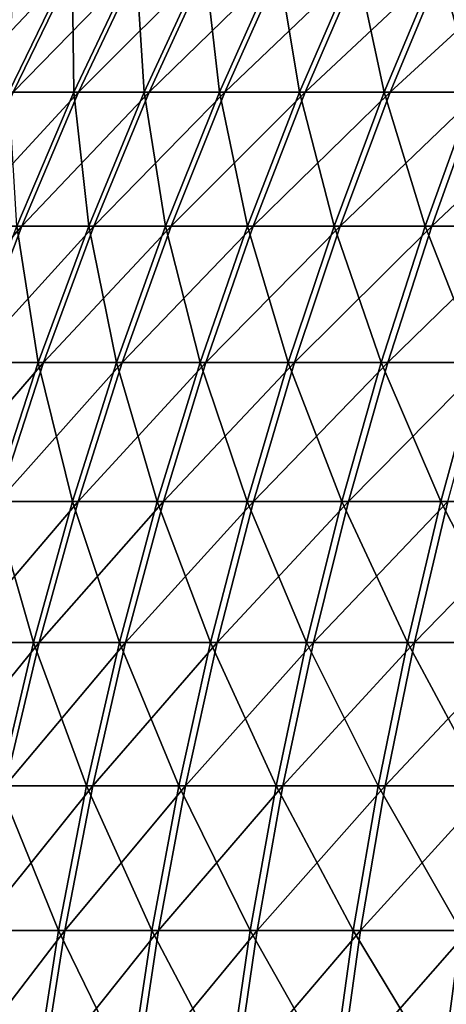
# Model space of a CAD drawing. Header units: millimetres. Extents: x -80 to 80, y -80 to 80.
# Tile 70 of 170: x -63 to -53, y 16 to 39. Entities that reach past the tile are written whole.
import ezdxf

# ---------------------------------------------------------------- set-up
doc = ezdxf.new("R2010")
doc.units = ezdxf.units.MM
doc.header["$LTSCALE"] = 13.670324
doc.layers.add('1', color=7, linetype='CONTINUOUS')
doc.layers.add('2', color=7, linetype='CONTINUOUS')

msp = doc.modelspace()

# ---------------------------------------------------------------- linework, layer by layer
at = {"layer": '1', "color": 7, "linetype": 'Continuous'}
for points in [[(-62.705, 36.94, 33.219), (-61.222, 40, 32.433), (-64.115, 36.94, 30.41), (-62.705, 36.94, 33.219)], [(-64.115, 36.94, 30.41), (-61.222, 40, 32.433), (-62.598, 40, 29.69), (-64.115, 36.94, 30.41)], [(-61.173, 36.94, 35.962), (-59.726, 40, 35.112), (-62.705, 36.94, 33.219), (-61.173, 36.94, 35.962)], [(-62.705, 36.94, 33.219), (-59.726, 40, 35.112), (-61.222, 40, 32.433), (-62.705, 36.94, 33.219)], [(-59.521, 36.94, 38.636), (-58.113, 40, 37.722), (-61.173, 36.94, 35.962), (-59.521, 36.94, 38.636)], [(-61.173, 36.94, 35.962), (-58.113, 40, 37.722), (-59.726, 40, 35.112), (-61.173, 36.94, 35.962)], [(-57.752, 36.94, 41.233), (-56.385, 40, 40.258), (-59.521, 36.94, 38.636), (-57.752, 36.94, 41.233)], [(-59.521, 36.94, 38.636), (-56.385, 40, 40.258), (-58.113, 40, 37.722), (-59.521, 36.94, 38.636)], [(-55.869, 36.94, 43.75), (-54.548, 40, 42.715), (-57.752, 36.94, 41.233), (-55.869, 36.94, 43.75)], [(-57.752, 36.94, 41.233), (-54.548, 40, 42.715), (-56.385, 40, 40.258), (-57.752, 36.94, 41.233)], [(-53.877, 36.94, 46.181), (-52.603, 40, 45.088), (-55.869, 36.94, 43.75), (-53.877, 36.94, 46.181)], [(-55.869, 36.94, 43.75), (-52.603, 40, 45.088), (-54.548, 40, 42.715), (-55.869, 36.94, 43.75)], [(-51.78, 36.94, 48.521), (-50.555, 40, 47.373), (-53.877, 36.94, 46.181), (-51.78, 36.94, 48.521)], [(-53.877, 36.94, 46.181), (-50.555, 40, 47.373), (-52.603, 40, 45.088), (-53.877, 36.94, 46.181)], [(-62.504, 33.809, 36.745), (-61.173, 36.94, 35.962), (-64.07, 33.809, 33.941), (-62.504, 33.809, 36.745)], [(-64.07, 33.809, 33.941), (-61.173, 36.94, 35.962), (-62.705, 36.94, 33.219), (-64.07, 33.809, 33.941)], [(-60.816, 33.809, 39.476), (-59.521, 36.94, 38.636), (-62.504, 33.809, 36.745), (-60.816, 33.809, 39.476)], [(-62.504, 33.809, 36.745), (-59.521, 36.94, 38.636), (-61.173, 36.94, 35.962), (-62.504, 33.809, 36.745)], [(-59.008, 33.809, 42.13), (-57.752, 36.94, 41.233), (-60.816, 33.809, 39.476), (-59.008, 33.809, 42.13)], [(-60.816, 33.809, 39.476), (-57.752, 36.94, 41.233), (-59.521, 36.94, 38.636), (-60.816, 33.809, 39.476)], [(-57.085, 33.809, 44.702), (-55.869, 36.94, 43.75), (-59.008, 33.809, 42.13), (-57.085, 33.809, 44.702)], [(-59.008, 33.809, 42.13), (-55.869, 36.94, 43.75), (-57.752, 36.94, 41.233), (-59.008, 33.809, 42.13)], [(-55.05, 33.809, 47.185), (-53.877, 36.94, 46.181), (-57.085, 33.809, 44.702), (-55.05, 33.809, 47.185)], [(-57.085, 33.809, 44.702), (-53.877, 36.94, 46.181), (-55.869, 36.94, 43.75), (-57.085, 33.809, 44.702)], [(-52.906, 33.809, 49.577), (-51.78, 36.94, 48.521), (-55.05, 33.809, 47.185), (-52.906, 33.809, 49.577)], [(-55.05, 33.809, 47.185), (-51.78, 36.94, 48.521), (-53.877, 36.94, 46.181), (-55.05, 33.809, 47.185)], [(-50.659, 33.809, 51.871), (-49.581, 36.94, 50.766), (-52.906, 33.809, 49.577), (-50.659, 33.809, 51.871)], [(-52.906, 33.809, 49.577), (-49.581, 36.94, 50.766), (-51.78, 36.94, 48.521), (-52.906, 33.809, 49.577)], [(-63.716, 30.615, 37.457), (-62.504, 33.809, 36.745), (-65.312, 30.615, 34.599), (-63.716, 30.615, 37.457)], [(-65.312, 30.615, 34.599), (-62.504, 33.809, 36.745), (-64.07, 33.809, 33.941), (-65.312, 30.615, 34.599)], [(-61.995, 30.615, 40.242), (-60.816, 33.809, 39.476), (-63.716, 30.615, 37.457), (-61.995, 30.615, 40.242)], [(-63.716, 30.615, 37.457), (-60.816, 33.809, 39.476), (-62.504, 33.809, 36.745), (-63.716, 30.615, 37.457)], [(-60.152, 30.615, 42.947), (-59.008, 33.809, 42.13), (-61.995, 30.615, 40.242), (-60.152, 30.615, 42.947)], [(-61.995, 30.615, 40.242), (-59.008, 33.809, 42.13), (-60.816, 33.809, 39.476), (-61.995, 30.615, 40.242)], [(-58.192, 30.615, 45.568), (-57.085, 33.809, 44.702), (-60.152, 30.615, 42.947), (-58.192, 30.615, 45.568)], [(-60.152, 30.615, 42.947), (-57.085, 33.809, 44.702), (-59.008, 33.809, 42.13), (-60.152, 30.615, 42.947)], [(-56.117, 30.615, 48.1), (-55.05, 33.809, 47.185), (-58.192, 30.615, 45.568), (-56.117, 30.615, 48.1)], [(-58.192, 30.615, 45.568), (-55.05, 33.809, 47.185), (-57.085, 33.809, 44.702), (-58.192, 30.615, 45.568)], [(-53.932, 30.615, 50.538), (-52.906, 33.809, 49.577), (-56.117, 30.615, 48.1), (-53.932, 30.615, 50.538)], [(-56.117, 30.615, 48.1), (-52.906, 33.809, 49.577), (-55.05, 33.809, 47.185), (-56.117, 30.615, 48.1)], [(-51.641, 30.615, 52.876), (-50.659, 33.809, 51.871), (-53.932, 30.615, 50.538), (-51.641, 30.615, 52.876)], [(-53.932, 30.615, 50.538), (-50.659, 33.809, 51.871), (-52.906, 33.809, 49.577), (-53.932, 30.615, 50.538)], [(-63.056, 27.362, 40.93), (-61.995, 30.615, 40.242), (-64.806, 27.362, 38.098), (-63.056, 27.362, 40.93)], [(-64.806, 27.362, 38.098), (-61.995, 30.615, 40.242), (-63.716, 30.615, 37.457), (-64.806, 27.362, 38.098)], [(-61.182, 27.362, 43.682), (-60.152, 30.615, 42.947), (-63.056, 27.362, 40.93), (-61.182, 27.362, 43.682)], [(-63.056, 27.362, 40.93), (-60.152, 30.615, 42.947), (-61.995, 30.615, 40.242), (-63.056, 27.362, 40.93)], [(-59.188, 27.362, 46.348), (-58.192, 30.615, 45.568), (-61.182, 27.362, 43.682), (-59.188, 27.362, 46.348)], [(-61.182, 27.362, 43.682), (-58.192, 30.615, 45.568), (-60.152, 30.615, 42.947), (-61.182, 27.362, 43.682)], [(-57.077, 27.362, 48.924), (-56.117, 30.615, 48.1), (-59.188, 27.362, 46.348), (-57.077, 27.362, 48.924)], [(-59.188, 27.362, 46.348), (-56.117, 30.615, 48.1), (-58.192, 30.615, 45.568), (-59.188, 27.362, 46.348)], [(-54.855, 27.362, 51.403), (-53.932, 30.615, 50.538), (-57.077, 27.362, 48.924), (-54.855, 27.362, 51.403)], [(-57.077, 27.362, 48.924), (-53.932, 30.615, 50.538), (-56.117, 30.615, 48.1), (-57.077, 27.362, 48.924)], [(-52.525, 27.362, 53.781), (-51.641, 30.615, 52.876), (-54.855, 27.362, 51.403), (-52.525, 27.362, 53.781)], [(-54.855, 27.362, 51.403), (-51.641, 30.615, 52.876), (-53.932, 30.615, 50.538), (-54.855, 27.362, 51.403)], [(-62.095, 24.056, 44.334), (-61.182, 27.362, 43.682), (-63.997, 24.056, 41.541), (-62.095, 24.056, 44.334)], [(-63.997, 24.056, 41.541), (-61.182, 27.362, 43.682), (-63.056, 27.362, 40.93), (-63.997, 24.056, 41.541)], [(-60.071, 24.056, 47.04), (-59.188, 27.362, 46.348), (-62.095, 24.056, 44.334), (-60.071, 24.056, 47.04)], [(-62.095, 24.056, 44.334), (-59.188, 27.362, 46.348), (-61.182, 27.362, 43.682), (-62.095, 24.056, 44.334)], [(-57.929, 24.056, 49.654), (-57.077, 27.362, 48.924), (-60.071, 24.056, 47.04), (-57.929, 24.056, 49.654)], [(-60.071, 24.056, 47.04), (-57.077, 27.362, 48.924), (-59.188, 27.362, 46.348), (-60.071, 24.056, 47.04)], [(-55.674, 24.056, 52.17), (-54.855, 27.362, 51.403), (-57.929, 24.056, 49.654), (-55.674, 24.056, 52.17)], [(-57.929, 24.056, 49.654), (-54.855, 27.362, 51.403), (-57.077, 27.362, 48.924), (-57.929, 24.056, 49.654)], [(-53.309, 24.056, 54.584), (-52.525, 27.362, 53.781), (-55.674, 24.056, 52.17), (-53.309, 24.056, 54.584)], [(-55.674, 24.056, 52.17), (-52.525, 27.362, 53.781), (-54.855, 27.362, 51.403), (-55.674, 24.056, 52.17)], [(-50.84, 24.056, 56.891), (-50.093, 27.362, 56.054), (-53.309, 24.056, 54.584), (-50.84, 24.056, 56.891)], [(-53.309, 24.056, 54.584), (-50.093, 27.362, 56.054), (-52.525, 27.362, 53.781), (-53.309, 24.056, 54.584)], [(-62.89, 20.706, 44.902), (-62.095, 24.056, 44.334), (-64.816, 20.706, 42.073), (-62.89, 20.706, 44.902)], [(-64.816, 20.706, 42.073), (-62.095, 24.056, 44.334), (-63.997, 24.056, 41.541), (-64.816, 20.706, 42.073)], [(-60.84, 20.706, 47.642), (-60.071, 24.056, 47.04), (-62.89, 20.706, 44.902), (-60.84, 20.706, 47.642)], [(-62.89, 20.706, 44.902), (-60.071, 24.056, 47.04), (-62.095, 24.056, 44.334), (-62.89, 20.706, 44.902)], [(-58.671, 20.706, 50.289), (-57.929, 24.056, 49.654), (-60.84, 20.706, 47.642), (-58.671, 20.706, 50.289)], [(-60.84, 20.706, 47.642), (-57.929, 24.056, 49.654), (-60.071, 24.056, 47.04), (-60.84, 20.706, 47.642)], [(-56.387, 20.706, 52.838), (-55.674, 24.056, 52.17), (-58.671, 20.706, 50.289), (-56.387, 20.706, 52.838)], [(-58.671, 20.706, 50.289), (-55.674, 24.056, 52.17), (-57.929, 24.056, 49.654), (-58.671, 20.706, 50.289)], [(-53.992, 20.706, 55.283), (-53.309, 24.056, 54.584), (-56.387, 20.706, 52.838), (-53.992, 20.706, 55.283)], [(-56.387, 20.706, 52.838), (-53.309, 24.056, 54.584), (-55.674, 24.056, 52.17), (-56.387, 20.706, 52.838)], [(-51.491, 20.706, 57.619), (-50.84, 24.056, 56.891), (-53.992, 20.706, 55.283), (-51.491, 20.706, 57.619)], [(-53.992, 20.706, 55.283), (-50.84, 24.056, 56.891), (-53.309, 24.056, 54.584), (-53.992, 20.706, 55.283)], [(-61.493, 17.315, 48.154), (-60.84, 20.706, 47.642), (-63.565, 17.315, 45.384), (-61.493, 17.315, 48.154)], [(-63.565, 17.315, 45.384), (-60.84, 20.706, 47.642), (-62.89, 20.706, 44.902), (-63.565, 17.315, 45.384)], [(-59.301, 17.315, 50.829), (-58.671, 20.706, 50.289), (-61.493, 17.315, 48.154), (-59.301, 17.315, 50.829)], [(-61.493, 17.315, 48.154), (-58.671, 20.706, 50.289), (-60.84, 20.706, 47.642), (-61.493, 17.315, 48.154)], [(-56.992, 17.315, 53.405), (-56.387, 20.706, 52.838), (-59.301, 17.315, 50.829), (-56.992, 17.315, 53.405)], [(-59.301, 17.315, 50.829), (-56.387, 20.706, 52.838), (-58.671, 20.706, 50.289), (-59.301, 17.315, 50.829)], [(-54.571, 17.315, 55.876), (-53.992, 20.706, 55.283), (-56.992, 17.315, 53.405), (-54.571, 17.315, 55.876)], [(-56.992, 17.315, 53.405), (-53.992, 20.706, 55.283), (-56.387, 20.706, 52.838), (-56.992, 17.315, 53.405)], [(-52.044, 17.315, 58.238), (-51.491, 20.706, 57.619), (-54.571, 17.315, 55.876), (-52.044, 17.315, 58.238)], [(-54.571, 17.315, 55.876), (-51.491, 20.706, 57.619), (-53.992, 20.706, 55.283), (-54.571, 17.315, 55.876)], [(-62.029, 13.892, 48.574), (-61.493, 17.315, 48.154), (-64.119, 13.892, 45.779), (-62.029, 13.892, 48.574)], [(-64.119, 13.892, 45.779), (-61.493, 17.315, 48.154), (-63.565, 17.315, 45.384), (-64.119, 13.892, 45.779)], [(-59.818, 13.892, 51.272), (-59.301, 17.315, 50.829), (-62.029, 13.892, 48.574), (-59.818, 13.892, 51.272)], [(-62.029, 13.892, 48.574), (-59.301, 17.315, 50.829), (-61.493, 17.315, 48.154), (-62.029, 13.892, 48.574)], [(-57.489, 13.892, 53.871), (-56.992, 17.315, 53.405), (-59.818, 13.892, 51.272), (-57.489, 13.892, 53.871)], [(-59.818, 13.892, 51.272), (-56.992, 17.315, 53.405), (-59.301, 17.315, 50.829), (-59.818, 13.892, 51.272)], [(-55.047, 13.892, 56.363), (-54.571, 17.315, 55.876), (-57.489, 13.892, 53.871), (-55.047, 13.892, 56.363)], [(-57.489, 13.892, 53.871), (-54.571, 17.315, 55.876), (-56.992, 17.315, 53.405), (-57.489, 13.892, 53.871)], [(-52.497, 13.892, 58.745), (-52.044, 17.315, 58.238), (-55.047, 13.892, 56.363), (-52.497, 13.892, 58.745)], [(-55.047, 13.892, 56.363), (-52.044, 17.315, 58.238), (-54.571, 17.315, 55.876), (-55.047, 13.892, 56.363)]]:
    msp.add_3dface(points, dxfattribs=at)
at = {"layer": '2', "color": 7, "linetype": 'Continuous'}
for points in [[(-61.321, 40, -32.246), (-61.283, 36.94, -35.776), (-62.807, 36.94, -33.027), (-61.321, 40, -32.246)], [(-61.321, 40, -32.246), (-62.807, 36.94, -33.027), (-62.688, 40, -29.499), (-61.321, 40, -32.246)], [(-59.833, 40, -34.929), (-61.283, 36.94, -35.776), (-61.321, 40, -32.246), (-59.833, 40, -34.929)], [(-59.833, 40, -34.929), (-59.638, 36.94, -38.454), (-61.283, 36.94, -35.776), (-59.833, 40, -34.929)], [(-58.227, 40, -37.544), (-59.638, 36.94, -38.454), (-59.833, 40, -34.929), (-58.227, 40, -37.544)], [(-58.227, 40, -37.544), (-57.877, 36.94, -41.057), (-59.638, 36.94, -38.454), (-58.227, 40, -37.544)], [(-56.508, 40, -40.085), (-57.877, 36.94, -41.057), (-58.227, 40, -37.544), (-56.508, 40, -40.085)], [(-56.508, 40, -40.085), (-56.003, 36.94, -43.579), (-57.877, 36.94, -41.057), (-56.508, 40, -40.085)], [(-54.678, 40, -42.548), (-56.003, 36.94, -43.579), (-56.508, 40, -40.085), (-54.678, 40, -42.548)], [(-54.678, 40, -42.548), (-54.018, 36.94, -46.016), (-56.003, 36.94, -43.579), (-54.678, 40, -42.548)], [(-52.74, 40, -44.927), (-54.018, 36.94, -46.016), (-54.678, 40, -42.548), (-52.74, 40, -44.927)], [(-52.74, 40, -44.927), (-51.928, 36.94, -48.363), (-54.018, 36.94, -46.016), (-52.74, 40, -44.927)], [(-50.699, 40, -47.219), (-51.928, 36.94, -48.363), (-52.74, 40, -44.927), (-50.699, 40, -47.219)], [(-61.283, 36.94, -35.776), (-62.616, 33.809, -36.554), (-62.807, 36.94, -33.027), (-61.283, 36.94, -35.776)], [(-61.283, 36.94, -35.776), (-60.936, 33.809, -39.29), (-62.616, 33.809, -36.554), (-61.283, 36.94, -35.776)], [(-59.638, 36.94, -38.454), (-60.936, 33.809, -39.29), (-61.283, 36.94, -35.776), (-59.638, 36.94, -38.454)], [(-59.638, 36.94, -38.454), (-59.136, 33.809, -41.95), (-60.936, 33.809, -39.29), (-59.638, 36.94, -38.454)], [(-57.877, 36.94, -41.057), (-59.136, 33.809, -41.95), (-59.638, 36.94, -38.454), (-57.877, 36.94, -41.057)], [(-57.877, 36.94, -41.057), (-57.221, 33.809, -44.527), (-59.136, 33.809, -41.95), (-57.877, 36.94, -41.057)], [(-56.003, 36.94, -43.579), (-57.221, 33.809, -44.527), (-57.877, 36.94, -41.057), (-56.003, 36.94, -43.579)], [(-56.003, 36.94, -43.579), (-55.193, 33.809, -47.017), (-57.221, 33.809, -44.527), (-56.003, 36.94, -43.579)], [(-54.018, 36.94, -46.016), (-55.193, 33.809, -47.017), (-56.003, 36.94, -43.579), (-54.018, 36.94, -46.016)], [(-54.018, 36.94, -46.016), (-53.057, 33.809, -49.415), (-55.193, 33.809, -47.017), (-54.018, 36.94, -46.016)], [(-51.928, 36.94, -48.363), (-53.057, 33.809, -49.415), (-54.018, 36.94, -46.016), (-51.928, 36.94, -48.363)], [(-51.928, 36.94, -48.363), (-50.817, 33.809, -51.716), (-53.057, 33.809, -49.415), (-51.928, 36.94, -48.363)], [(-62.616, 33.809, -36.554), (-62.117, 30.615, -40.052), (-63.83, 30.615, -37.263), (-62.616, 33.809, -36.554)], [(-60.936, 33.809, -39.29), (-62.117, 30.615, -40.052), (-62.616, 33.809, -36.554), (-60.936, 33.809, -39.29)], [(-60.936, 33.809, -39.29), (-60.283, 30.615, -42.763), (-62.117, 30.615, -40.052), (-60.936, 33.809, -39.29)], [(-59.136, 33.809, -41.95), (-60.283, 30.615, -42.763), (-60.936, 33.809, -39.29), (-59.136, 33.809, -41.95)], [(-59.136, 33.809, -41.95), (-58.33, 30.615, -45.391), (-60.283, 30.615, -42.763), (-59.136, 33.809, -41.95)], [(-57.221, 33.809, -44.527), (-58.33, 30.615, -45.391), (-59.136, 33.809, -41.95), (-57.221, 33.809, -44.527)], [(-57.221, 33.809, -44.527), (-56.263, 30.615, -47.929), (-58.33, 30.615, -45.391), (-57.221, 33.809, -44.527)], [(-55.193, 33.809, -47.017), (-56.263, 30.615, -47.929), (-57.221, 33.809, -44.527), (-55.193, 33.809, -47.017)], [(-55.193, 33.809, -47.017), (-54.086, 30.615, -50.373), (-56.263, 30.615, -47.929), (-55.193, 33.809, -47.017)], [(-53.057, 33.809, -49.415), (-54.086, 30.615, -50.373), (-55.193, 33.809, -47.017), (-53.057, 33.809, -49.415)], [(-53.057, 33.809, -49.415), (-51.803, 30.615, -52.718), (-54.086, 30.615, -50.373), (-53.057, 33.809, -49.415)], [(-50.817, 33.809, -51.716), (-51.803, 30.615, -52.718), (-53.057, 33.809, -49.415), (-50.817, 33.809, -51.716)], [(-62.117, 30.615, -40.052), (-63.181, 27.362, -40.738), (-63.83, 30.615, -37.263), (-62.117, 30.615, -40.052)], [(-62.117, 30.615, -40.052), (-61.315, 27.362, -43.495), (-63.181, 27.362, -40.738), (-62.117, 30.615, -40.052)], [(-60.283, 30.615, -42.763), (-61.315, 27.362, -43.495), (-62.117, 30.615, -40.052), (-60.283, 30.615, -42.763)], [(-60.283, 30.615, -42.763), (-59.329, 27.362, -46.167), (-61.315, 27.362, -43.495), (-60.283, 30.615, -42.763)], [(-58.33, 30.615, -45.391), (-59.329, 27.362, -46.167), (-60.283, 30.615, -42.763), (-58.33, 30.615, -45.391)], [(-58.33, 30.615, -45.391), (-57.226, 27.362, -48.749), (-59.329, 27.362, -46.167), (-58.33, 30.615, -45.391)], [(-56.263, 30.615, -47.929), (-57.226, 27.362, -48.749), (-58.33, 30.615, -45.391), (-56.263, 30.615, -47.929)], [(-56.263, 30.615, -47.929), (-55.012, 27.362, -51.235), (-57.226, 27.362, -48.749), (-56.263, 30.615, -47.929)], [(-54.086, 30.615, -50.373), (-55.012, 27.362, -51.235), (-56.263, 30.615, -47.929), (-54.086, 30.615, -50.373)], [(-54.086, 30.615, -50.373), (-52.689, 27.362, -53.621), (-55.012, 27.362, -51.235), (-54.086, 30.615, -50.373)], [(-51.803, 30.615, -52.718), (-52.689, 27.362, -53.621), (-54.086, 30.615, -50.373), (-51.803, 30.615, -52.718)], [(-51.803, 30.615, -52.718), (-50.263, 27.362, -55.901), (-52.689, 27.362, -53.621), (-51.803, 30.615, -52.718)], [(-63.181, 27.362, -40.738), (-62.23, 24.056, -44.144), (-64.123, 24.056, -41.346), (-63.181, 27.362, -40.738)], [(-61.315, 27.362, -43.495), (-62.23, 24.056, -44.144), (-63.181, 27.362, -40.738), (-61.315, 27.362, -43.495)], [(-61.315, 27.362, -43.495), (-60.214, 24.056, -46.856), (-62.23, 24.056, -44.144), (-61.315, 27.362, -43.495)], [(-59.329, 27.362, -46.167), (-60.214, 24.056, -46.856), (-61.315, 27.362, -43.495), (-59.329, 27.362, -46.167)], [(-59.329, 27.362, -46.167), (-58.081, 24.056, -49.477), (-60.214, 24.056, -46.856), (-59.329, 27.362, -46.167)], [(-57.226, 27.362, -48.749), (-58.081, 24.056, -49.477), (-59.329, 27.362, -46.167), (-57.226, 27.362, -48.749)], [(-57.226, 27.362, -48.749), (-55.833, 24.056, -52), (-58.081, 24.056, -49.477), (-57.226, 27.362, -48.749)], [(-55.012, 27.362, -51.235), (-55.833, 24.056, -52), (-57.226, 27.362, -48.749), (-55.012, 27.362, -51.235)], [(-55.012, 27.362, -51.235), (-53.476, 24.056, -54.421), (-55.833, 24.056, -52), (-55.012, 27.362, -51.235)], [(-52.689, 27.362, -53.621), (-53.476, 24.056, -54.421), (-55.012, 27.362, -51.235), (-52.689, 27.362, -53.621)], [(-52.689, 27.362, -53.621), (-51.014, 24.056, -56.735), (-53.476, 24.056, -54.421), (-52.689, 27.362, -53.621)], [(-50.263, 27.362, -55.901), (-51.014, 24.056, -56.735), (-52.689, 27.362, -53.621), (-50.263, 27.362, -55.901)], [(-62.23, 24.056, -44.144), (-63.027, 20.706, -44.71), (-64.123, 24.056, -41.346), (-62.23, 24.056, -44.144)], [(-62.23, 24.056, -44.144), (-60.985, 20.706, -47.456), (-63.027, 20.706, -44.71), (-62.23, 24.056, -44.144)], [(-60.214, 24.056, -46.856), (-60.985, 20.706, -47.456), (-62.23, 24.056, -44.144), (-60.214, 24.056, -46.856)], [(-60.214, 24.056, -46.856), (-58.824, 20.706, -50.11), (-60.985, 20.706, -47.456), (-60.214, 24.056, -46.856)], [(-58.081, 24.056, -49.477), (-58.824, 20.706, -50.11), (-60.214, 24.056, -46.856), (-58.081, 24.056, -49.477)], [(-58.081, 24.056, -49.477), (-56.548, 20.706, -52.665), (-58.824, 20.706, -50.11), (-58.081, 24.056, -49.477)], [(-55.833, 24.056, -52), (-56.548, 20.706, -52.665), (-58.081, 24.056, -49.477), (-55.833, 24.056, -52)], [(-55.833, 24.056, -52), (-54.16, 20.706, -55.118), (-56.548, 20.706, -52.665), (-55.833, 24.056, -52)], [(-53.476, 24.056, -54.421), (-54.16, 20.706, -55.118), (-55.833, 24.056, -52), (-53.476, 24.056, -54.421)], [(-53.476, 24.056, -54.421), (-51.667, 20.706, -57.462), (-54.16, 20.706, -55.118), (-53.476, 24.056, -54.421)], [(-51.014, 24.056, -56.735), (-51.667, 20.706, -57.462), (-53.476, 24.056, -54.421), (-51.014, 24.056, -56.735)], [(-63.027, 20.706, -44.71), (-61.64, 17.315, -47.966), (-63.703, 17.315, -45.19), (-63.027, 20.706, -44.71)], [(-60.985, 20.706, -47.456), (-61.64, 17.315, -47.966), (-63.027, 20.706, -44.71), (-60.985, 20.706, -47.456)], [(-60.985, 20.706, -47.456), (-59.456, 17.315, -50.648), (-61.64, 17.315, -47.966), (-60.985, 20.706, -47.456)], [(-58.824, 20.706, -50.11), (-59.456, 17.315, -50.648), (-60.985, 20.706, -47.456), (-58.824, 20.706, -50.11)], [(-58.824, 20.706, -50.11), (-57.155, 17.315, -53.231), (-59.456, 17.315, -50.648), (-58.824, 20.706, -50.11)], [(-56.548, 20.706, -52.665), (-57.155, 17.315, -53.231), (-58.824, 20.706, -50.11), (-56.548, 20.706, -52.665)], [(-56.548, 20.706, -52.665), (-54.742, 17.315, -55.709), (-57.155, 17.315, -53.231), (-56.548, 20.706, -52.665)], [(-54.16, 20.706, -55.118), (-54.742, 17.315, -55.709), (-56.548, 20.706, -52.665), (-54.16, 20.706, -55.118)], [(-54.16, 20.706, -55.118), (-52.221, 17.315, -58.079), (-54.742, 17.315, -55.709), (-54.16, 20.706, -55.118)], [(-51.667, 20.706, -57.462), (-52.221, 17.315, -58.079), (-54.16, 20.706, -55.118), (-51.667, 20.706, -57.462)], [(-63.703, 17.315, -45.19), (-62.177, 13.892, -48.384), (-64.259, 13.892, -45.583), (-63.703, 17.315, -45.19)], [(-61.64, 17.315, -47.966), (-62.177, 13.892, -48.384), (-63.703, 17.315, -45.19), (-61.64, 17.315, -47.966)], [(-61.64, 17.315, -47.966), (-59.974, 13.892, -51.09), (-62.177, 13.892, -48.384), (-61.64, 17.315, -47.966)], [(-59.456, 17.315, -50.648), (-59.974, 13.892, -51.09), (-61.64, 17.315, -47.966), (-59.456, 17.315, -50.648)], [(-59.456, 17.315, -50.648), (-57.653, 13.892, -53.695), (-59.974, 13.892, -51.09), (-59.456, 17.315, -50.648)], [(-57.155, 17.315, -53.231), (-57.653, 13.892, -53.695), (-59.456, 17.315, -50.648), (-57.155, 17.315, -53.231)], [(-57.155, 17.315, -53.231), (-55.219, 13.892, -56.195), (-57.653, 13.892, -53.695), (-57.155, 17.315, -53.231)], [(-54.742, 17.315, -55.709), (-55.219, 13.892, -56.195), (-57.155, 17.315, -53.231), (-54.742, 17.315, -55.709)], [(-54.742, 17.315, -55.709), (-52.677, 13.892, -58.585), (-55.219, 13.892, -56.195), (-54.742, 17.315, -55.709)], [(-52.221, 17.315, -58.079), (-52.677, 13.892, -58.585), (-54.742, 17.315, -55.709), (-52.221, 17.315, -58.079)], [(-52.221, 17.315, -58.079), (-50.031, 13.892, -60.86), (-52.677, 13.892, -58.585), (-52.221, 17.315, -58.079)]]:
    msp.add_3dface(points, dxfattribs=at)

doc.saveas('drawing.dxf')
